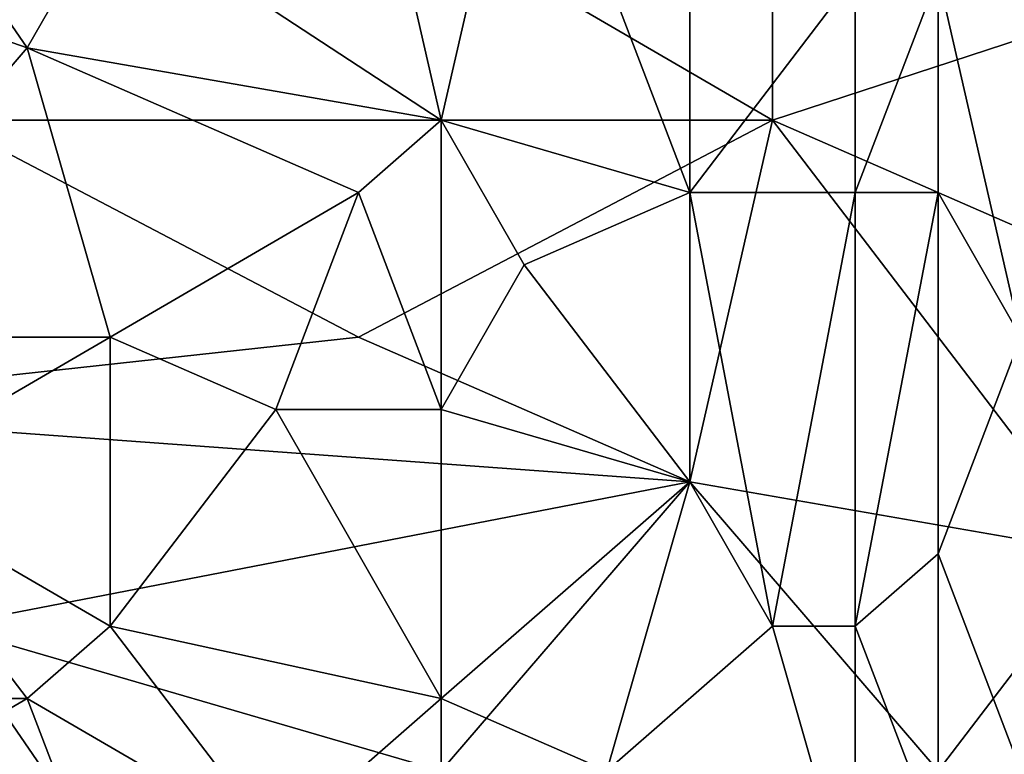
# Model space of a CAD drawing. Extents: x -1.1 to 1.1, y -0.36 to 0.36.
# Tile 232 of 256: x 0.2863 to 0.3395, y -0.2954 to -0.2557. Entities that reach past the tile are written whole.
import ezdxf

# ---------------------------------------------------------------- set-up
doc = ezdxf.new("R2010")
doc.units = 0

msp = doc.modelspace()

# ---------------------------------------------------------------- linework, layer by layer
for points in [[(0.286712, -0.237682, 0.26639), (0.326952, -0.233776, 0.266335), (0.326952, -0.26112, 0.266212)], [(0.36272, -0.249401, 0.266226), (0.326952, -0.26112, 0.266212), (0.326952, -0.233776, 0.266335)], [(0.273299, -0.257213, 0.266375), (0.242002, -0.253307, 0.266498), (0.286712, -0.237682, 0.26639)], [(0.286712, -0.257213, 0.387718), (0.273299, -0.237682, 0.390671), (0.264357, -0.249401, 0.389644)], [(0.291184, -0.249401, 0.388552), (0.273299, -0.237682, 0.390671), (0.286712, -0.257213, 0.387718)], [(0.286712, -0.237682, 0.26639), (0.282241, -0.26112, 0.266316), (0.273299, -0.257213, 0.266375)], [(0.326952, -0.26112, 0.266212), (0.282241, -0.26112, 0.266316), (0.286712, -0.237682, 0.26639)], [(0.309068, -0.26112, 0.386094), (0.304597, -0.241588, 0.388631), (0.291184, -0.249401, 0.388552)], [(0.304597, -0.241588, 0.388631), (0.309068, -0.26112, 0.386094), (0.313539, -0.241588, 0.387868)], [(0.322481, -0.265026, 0.384398), (0.313539, -0.241588, 0.387868), (0.309068, -0.26112, 0.386094)], [(0.322481, -0.245495, 0.386492), (0.313539, -0.241588, 0.387868), (0.322481, -0.265026, 0.384398)], [(0.322481, -0.245495, 0.386492), (0.322481, -0.265026, 0.384398), (0.331423, -0.253307, 0.384963)], [(0.286712, -0.257213, 0.387718), (0.264357, -0.249401, 0.389644), (0.273299, -0.272838, 0.385841)], [(0.291184, -0.249401, 0.388552), (0.286712, -0.257213, 0.387718), (0.309068, -0.26112, 0.386094)], [(0.326952, -0.26112, 0.266212), (0.36272, -0.249401, 0.266226), (0.36272, -0.276745, 0.265977)], [(0.340365, -0.249401, 0.384252), (0.335894, -0.253307, 0.383485), (0.340365, -0.272838, 0.381475)], [(0.331423, -0.265026, 0.383633), (0.331423, -0.253307, 0.384963), (0.322481, -0.265026, 0.384398)], [(0.335894, -0.253307, 0.383485), (0.331423, -0.253307, 0.384963), (0.331423, -0.265026, 0.383633)], [(0.331423, -0.265026, 0.383633), (0.335894, -0.265026, 0.382142), (0.335894, -0.253307, 0.383485)], [(0.335894, -0.253307, 0.383485), (0.335894, -0.265026, 0.382142), (0.340365, -0.272838, 0.381475)], [(0.291184, -0.272838, 0.385394), (0.286712, -0.257213, 0.387718), (0.273299, -0.272838, 0.385841)], [(0.304597, -0.265026, 0.385885), (0.309068, -0.26112, 0.386094), (0.286712, -0.257213, 0.387718)], [(0.304597, -0.265026, 0.385885), (0.286712, -0.257213, 0.387718), (0.291184, -0.272838, 0.385394)], [(0.304597, -0.272838, 0.266113), (0.268828, -0.276745, 0.266139), (0.282241, -0.26112, 0.266316)], [(0.282241, -0.26112, 0.266316), (0.326952, -0.26112, 0.266212), (0.304597, -0.272838, 0.266113)], [(0.304597, -0.272838, 0.266113), (0.326952, -0.26112, 0.266212), (0.322481, -0.280651, 0.265975)], [(0.304597, -0.265026, 0.385885), (0.309068, -0.276745, 0.384003), (0.309068, -0.26112, 0.386094)], [(0.309068, -0.26112, 0.386094), (0.313539, -0.268932, 0.384745), (0.322481, -0.265026, 0.384398)], [(0.313539, -0.268932, 0.384745), (0.309068, -0.26112, 0.386094), (0.309068, -0.276745, 0.384003)], [(0.344836, -0.284557, 0.265874), (0.322481, -0.280651, 0.265975), (0.326952, -0.26112, 0.266212)], [(0.36272, -0.276745, 0.265977), (0.344836, -0.284557, 0.265874), (0.326952, -0.26112, 0.266212)], [(0.291184, -0.272838, 0.385394), (0.300126, -0.276745, 0.384474), (0.304597, -0.265026, 0.385885)], [(0.304597, -0.265026, 0.385885), (0.300126, -0.276745, 0.384474), (0.309068, -0.276745, 0.384003)], [(0.322481, -0.265026, 0.384398), (0.313539, -0.268932, 0.384745), (0.322481, -0.280651, 0.382251)], [(0.322481, -0.265026, 0.384398), (0.326952, -0.288463, 0.380874), (0.331423, -0.265026, 0.383633)], [(0.322481, -0.265026, 0.384398), (0.322481, -0.280651, 0.382251), (0.326952, -0.288463, 0.380874)], [(0.331423, -0.288463, 0.380405), (0.331423, -0.265026, 0.383633), (0.326952, -0.288463, 0.380874)], [(0.331423, -0.288463, 0.380405), (0.335894, -0.284557, 0.379398), (0.335894, -0.265026, 0.382142)], [(0.335894, -0.265026, 0.382142), (0.331423, -0.265026, 0.383633), (0.331423, -0.288463, 0.380405)], [(0.335894, -0.265026, 0.382142), (0.335894, -0.284557, 0.379398), (0.340365, -0.272838, 0.381475)], [(0.322481, -0.280651, 0.382251), (0.313539, -0.268932, 0.384745), (0.309068, -0.276745, 0.384003)], [(0.322481, -0.280651, 0.265975), (0.268828, -0.276745, 0.266139), (0.304597, -0.272838, 0.266113)], [(0.273299, -0.272838, 0.385841), (0.27777, -0.280651, 0.38449), (0.291184, -0.272838, 0.385394)], [(0.291184, -0.288463, 0.382909), (0.291184, -0.272838, 0.385394), (0.27777, -0.280651, 0.38449)], [(0.291184, -0.272838, 0.385394), (0.291184, -0.288463, 0.382909), (0.300126, -0.276745, 0.384474)], [(0.340365, -0.272838, 0.381475), (0.335894, -0.284557, 0.379398), (0.340365, -0.296276, 0.378363)], [(0.322481, -0.280651, 0.265975), (0.282241, -0.288463, 0.265867), (0.268828, -0.276745, 0.266139)], [(0.309068, -0.29237, 0.38156), (0.300126, -0.276745, 0.384474), (0.291184, -0.288463, 0.382909)], [(0.309068, -0.276745, 0.384003), (0.300126, -0.276745, 0.384474), (0.309068, -0.29237, 0.38156)], [(0.309068, -0.276745, 0.384003), (0.309068, -0.29237, 0.38156), (0.322481, -0.280651, 0.382251)], [(0.286712, -0.29237, 0.382321), (0.27777, -0.280651, 0.38449), (0.273299, -0.29237, 0.382514)], [(0.27777, -0.280651, 0.38449), (0.286712, -0.29237, 0.382321), (0.291184, -0.288463, 0.382909)], [(0.282241, -0.288463, 0.265867), (0.322481, -0.280651, 0.265975), (0.309068, -0.296276, 0.265579)], [(0.31801, -0.296276, 0.380181), (0.322481, -0.280651, 0.382251), (0.309068, -0.29237, 0.38156)], [(0.335894, -0.296276, 0.265581), (0.309068, -0.296276, 0.265579), (0.322481, -0.280651, 0.265975)], [(0.326952, -0.288463, 0.380874), (0.322481, -0.280651, 0.382251), (0.31801, -0.296276, 0.380181)], [(0.344836, -0.284557, 0.265874), (0.335894, -0.296276, 0.265581), (0.322481, -0.280651, 0.265975)], [(0.335894, -0.284557, 0.379398), (0.331423, -0.288463, 0.380405), (0.335894, -0.300182, 0.377016)], [(0.335894, -0.296276, 0.265581), (0.344836, -0.284557, 0.265874), (0.344836, -0.296276, 0.265563)], [(0.335894, -0.284557, 0.379398), (0.335894, -0.300182, 0.377016), (0.340365, -0.296276, 0.378363)], [(0.309068, -0.296276, 0.265579), (0.295655, -0.307995, 0.265067), (0.282241, -0.288463, 0.265867)], [(0.295655, -0.307995, 0.265067), (0.282241, -0.296276, 0.26561), (0.282241, -0.288463, 0.265867)], [(0.300126, -0.300182, 0.380569), (0.291184, -0.288463, 0.382909), (0.286712, -0.29237, 0.382321)], [(0.291184, -0.288463, 0.382909), (0.300126, -0.300182, 0.380569), (0.309068, -0.29237, 0.38156)], [(0.331423, -0.304088, 0.377851), (0.326952, -0.288463, 0.380874), (0.31801, -0.296276, 0.380181)], [(0.326952, -0.288463, 0.380874), (0.331423, -0.304088, 0.377851), (0.331423, -0.288463, 0.380405)], [(0.331423, -0.288463, 0.380405), (0.331423, -0.304088, 0.377851), (0.335894, -0.300182, 0.377016)], [(0.273299, -0.300182, 0.380912), (0.291184, -0.304088, 0.37989), (0.286712, -0.29237, 0.382321)], [(0.286712, -0.29237, 0.382321), (0.273299, -0.29237, 0.382514), (0.273299, -0.300182, 0.380912)], [(0.300126, -0.300182, 0.380569), (0.286712, -0.29237, 0.382321), (0.291184, -0.304088, 0.37989)], [(0.309068, -0.300182, 0.380148), (0.309068, -0.29237, 0.38156), (0.300126, -0.300182, 0.380569)], [(0.309068, -0.29237, 0.38156), (0.309068, -0.300182, 0.380148), (0.31801, -0.296276, 0.380181)]]:
    msp.add_3dface(points)

doc.saveas('drawing.dxf')
